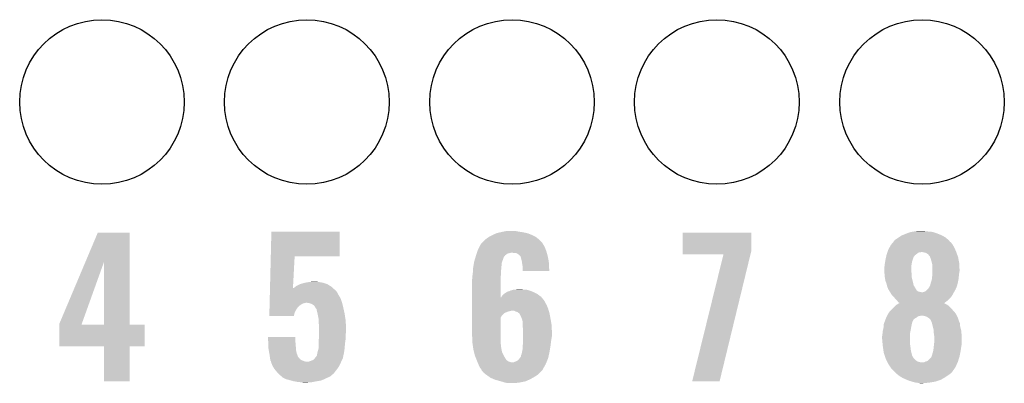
# Model space of a CAD drawing. Extents: x -1.3 to 24.2, y -3.9 to 39.2.
# Tile 24 of 29: x 10.1 to 17.3, y 21.1 to 23.8. Entities that reach past the tile are written whole.
import ezdxf

# ---------------------------------------------------------------- set-up
doc = ezdxf.new("R2010")
doc.units = 0
doc.layers.get('0').update_dxf_attribs({"linetype": 'CONTINUOUS'})
doc.layers.add('3D_HALL_16_CLICK_V100_GTO', color=14, linetype='CONTINUOUS')
doc.layers.add('3D_HALL_16_CLICK_V100_GTS', color=12, linetype='CONTINUOUS')

# ---------------------------------------------------------------- blocks, each defined once
blk = doc.blocks.new('ROUND_33')
blk.add_circle((0, 0), 0.602)

msp = doc.modelspace()

# ---------------------------------------------------------------- linework, layer by layer
at = {"layer": '3D_HALL_16_CLICK_V100_GTO'}
for points in [[(10.560132, 22.03184), (10.650226, 22.245296), (10.883908, 22.03184), (10.8839, 22.245296)], [(10.650226, 22.245296), (10.650238, 22.24532), (10.8839, 22.245296), (10.650238, 22.24532)], [(11.915782, 22.0726), (11.920242, 22.252916), (12.420576, 22.0726), (12.4206, 22.252916)], [(11.920242, 22.252916), (11.920244, 22.25294), (12.4206, 22.252916), (11.920244, 22.25294)], [(13.46454, 22.1742), (13.47724, 22.1869), (13.89888, 22.1742), (13.88618, 22.1869)], [(13.47724, 22.1869), (13.482322, 22.19198), (13.88618, 22.1869), (13.880536, 22.19198)], [(13.482322, 22.19198), (13.505174, 22.209758), (13.880536, 22.19198), (13.860778, 22.209758)], [(13.505174, 22.209758), (13.50518, 22.209762), (13.860778, 22.209758), (13.860772, 22.209762)], [(13.50518, 22.209762), (13.53312, 22.225), (13.860772, 22.209762), (13.83248, 22.225)], [(13.53312, 22.225), (13.5382, 22.22754), (13.83248, 22.225), (13.827762, 22.22754)], [(13.5382, 22.22754), (13.55344, 22.23516), (13.827762, 22.22754), (13.807948, 22.23516)], [(13.55344, 22.23516), (13.566982, 22.240238), (13.807948, 22.23516), (13.794742, 22.240238)], [(13.566982, 22.240238), (13.573762, 22.24278), (13.794742, 22.240238), (13.782882, 22.24278)], [(13.573762, 22.24278), (13.59662, 22.24786), (13.782882, 22.24278), (13.75918, 22.24786)], [(13.59662, 22.24786), (13.61948, 22.25294), (13.75918, 22.24786), (13.72616, 22.25294)], [(13.61948, 22.25294), (13.647422, 22.25802), (13.72616, 22.25294), (13.700762, 22.25802)], [(14.930122, 22.108158), (14.930142, 22.245296), (15.4305, 22.108158), (15.4305, 22.245296)], [(14.930142, 22.245296), (14.930144, 22.24532), (15.4305, 22.245296), (14.930144, 22.24532)], [(16.476982, 22.184364), (16.479524, 22.189438), (16.880834, 22.184364), (16.875252, 22.189438)], [(16.479524, 22.189438), (16.48968, 22.19706), (16.875252, 22.189438), (16.866868, 22.19706)], [(16.48968, 22.19706), (16.508726, 22.209758), (16.866868, 22.19706), (16.852898, 22.209758)], [(16.508726, 22.209758), (16.527778, 22.22246), (16.852898, 22.209758), (16.829316, 22.22246)], [(16.527778, 22.22246), (16.53997, 22.22754), (16.829316, 22.22246), (16.819882, 22.22754)], [(16.53997, 22.22754), (16.55826, 22.23516), (16.819882, 22.22754), (16.80007, 22.23516)], [(16.55826, 22.23516), (16.571468, 22.24024), (16.80007, 22.23516), (16.78686, 22.24024)], [(16.571468, 22.24024), (16.591282, 22.24786), (16.78686, 22.24024), (16.763998, 22.24786)], [(16.591282, 22.24786), (16.605662, 22.250398), (16.763998, 22.24786), (16.756382, 22.250398)], [(16.605662, 22.250398), (16.620066, 22.25294), (16.756382, 22.250398), (16.7259, 22.25294)], [(16.620066, 22.25294), (16.63446, 22.25548), (16.7259, 22.25294), (16.703042, 22.25548)], [(16.63446, 22.25548), (16.680178, 22.25802), (16.703042, 22.25548), (16.692882, 22.25802)], [(13.427286, 22.10816), (13.43152, 22.120862), (13.931898, 22.10816), (13.92728, 22.120862)], [(13.43152, 22.120862), (13.439644, 22.136098), (13.92728, 22.120862), (13.92174, 22.136098)], [(13.439644, 22.136098), (13.451836, 22.158962), (13.92174, 22.136098), (13.909038, 22.158962)], [(13.451836, 22.158962), (13.45184, 22.158966), (13.909038, 22.158962), (13.909036, 22.158966)], [(13.45184, 22.158966), (13.451846, 22.161506), (13.909036, 22.158966), (13.907344, 22.161506)], [(13.451846, 22.161506), (13.46454, 22.1742), (13.907344, 22.161506), (13.89888, 22.1742)], [(16.42745, 22.10308), (16.4338, 22.120862), (16.930582, 22.10308), (16.923174, 22.120862)], [(16.4338, 22.120862), (16.43927, 22.13102), (16.923174, 22.120862), (16.91894, 22.13102)], [(16.43927, 22.13102), (16.45158, 22.153876), (16.91894, 22.13102), (16.906246, 22.153876)], [(16.45158, 22.153876), (16.451582, 22.15388), (16.906246, 22.153876), (16.906242, 22.15388)], [(16.451582, 22.15388), (16.466394, 22.171658), (16.906242, 22.15388), (16.893542, 22.171658)], [(16.466394, 22.171658), (16.472746, 22.179282), (16.893542, 22.171658), (16.883384, 22.179282)], [(16.472746, 22.179282), (16.476974, 22.184356), (16.883384, 22.179282), (16.880842, 22.184356)], [(16.476974, 22.184356), (16.476982, 22.184364), (16.880842, 22.184356), (16.880834, 22.184364)], [(11.910004, 21.838922), (11.915782, 22.072578), (12.077868, 21.838922), (12.090398, 22.072578)], [(11.915782, 22.072578), (11.915782, 22.0726), (12.090398, 22.072578), (12.420576, 22.0726)], [(13.40358, 22.031962), (13.410302, 22.05482), (13.607798, 22.031962), (13.61694, 22.05482)], [(13.410302, 22.05482), (13.414782, 22.070052), (13.61694, 22.05482), (13.622022, 22.070052)], [(13.414782, 22.070052), (13.415532, 22.0726), (13.622022, 22.070052), (13.627094, 22.0726)], [(13.415532, 22.0726), (13.41628, 22.07514), (13.627094, 22.0726), (13.628366, 22.07514)], [(13.41628, 22.07514), (13.417124, 22.077676), (13.628366, 22.07514), (13.629638, 22.077676)], [(13.417124, 22.077676), (13.421358, 22.090378), (13.629638, 22.077676), (13.644878, 22.090378)], [(13.421358, 22.090378), (13.423052, 22.09546), (13.644878, 22.090378), (13.66266, 22.09546)], [(13.423052, 22.09546), (13.423898, 22.098), (13.66266, 22.09546), (13.675358, 22.098)], [(13.423898, 22.098), (13.427286, 22.10816), (13.934802, 22.098), (13.931898, 22.10816)], [(13.698218, 22.09546), (13.682978, 22.098), (13.935528, 22.09546), (13.934802, 22.098)], [(13.721078, 22.09038), (13.710916, 22.09546), (13.93698, 22.09038), (13.935528, 22.09546)], [(13.731238, 22.08276), (13.721078, 22.09038), (13.939158, 22.08276), (13.93698, 22.09038)], [(13.741398, 22.072602), (13.731238, 22.08276), (13.94206, 22.072602), (13.939158, 22.08276)], [(13.743936, 22.070064), (13.741398, 22.072602), (13.942536, 22.070064), (13.94206, 22.072602)], [(13.74648, 22.057358), (13.743936, 22.070064), (13.944918, 22.057358), (13.942536, 22.070064)], [(13.75156, 22.039582), (13.74648, 22.057358), (13.948252, 22.039582), (13.944918, 22.057358)], [(14.93012, 22.085324), (14.930122, 22.108158), (15.424942, 22.085324), (15.4305, 22.108158)], [(15.22727, 22.0853), (14.93012, 22.085324), (15.424936, 22.0853), (15.424942, 22.085324)], [(14.998706, 21.158228), (15.22727, 22.0853), (15.199346, 21.158228), (15.424936, 22.0853)], [(16.409784, 22.029422), (16.41348, 22.04974), (16.606522, 22.029422), (16.61329, 22.04974)], [(16.41348, 22.04974), (16.414024, 22.05228), (16.61329, 22.04974), (16.614138, 22.05228)], [(16.414024, 22.05228), (16.416202, 22.062442), (16.614138, 22.05228), (16.616684, 22.062442)], [(16.416202, 22.062442), (16.416746, 22.064986), (16.616684, 22.062442), (16.61922, 22.064986)], [(16.416746, 22.064986), (16.41729, 22.067524), (16.61922, 22.064986), (16.619224, 22.067524)], [(16.41729, 22.067524), (16.420012, 22.080222), (16.619224, 22.067524), (16.629382, 22.080222)], [(16.420012, 22.080222), (16.421102, 22.0853), (16.629382, 22.080222), (16.636152, 22.0853)], [(16.421102, 22.0853), (16.424728, 22.09546), (16.636152, 22.0853), (16.6497, 22.09546)], [(16.424728, 22.09546), (16.426542, 22.10054), (16.6497, 22.09546), (16.657324, 22.10054)], [(16.426542, 22.10054), (16.426544, 22.100542), (16.657324, 22.10054), (16.667482, 22.100542)], [(16.426544, 22.100542), (16.42745, 22.10308), (16.667482, 22.100542), (16.675104, 22.10308)], [(16.69288, 22.10054), (16.680178, 22.10308), (16.93164, 22.10054), (16.930582, 22.10308)], [(16.705582, 22.098), (16.69288, 22.10054), (16.932548, 22.098), (16.93164, 22.10054)], [(16.72336, 22.087836), (16.705582, 22.098), (16.936178, 22.087836), (16.932548, 22.098)], [(16.73352, 22.07514), (16.72336, 22.087836), (16.940712, 22.07514), (16.936178, 22.087836)], [(16.7386, 22.070054), (16.73352, 22.07514), (16.942528, 22.070054), (16.940712, 22.07514)], [(16.738602, 22.067516), (16.7386, 22.070054), (16.943434, 22.067516), (16.942528, 22.070054)], [(16.739618, 22.064978), (16.738602, 22.067516), (16.94434, 22.064978), (16.943434, 22.067516)], [(16.743682, 22.05482), (16.739618, 22.064978), (16.946246, 22.05482), (16.94434, 22.064978)], [(16.74876, 22.03704), (16.743682, 22.05482), (16.94958, 22.03704), (16.946246, 22.05482)], [(10.368282, 21.577304), (10.560132, 22.03184), (10.532664, 21.577304), (10.695902, 22.03184)], [(10.695918, 21.57222), (10.695902, 22.03184), (10.883924, 21.57222), (10.883908, 22.03184)], [(13.394212, 21.958298), (13.395482, 21.97862), (13.59916, 21.958298), (13.6017, 21.97862)], [(13.395482, 21.97862), (13.39596, 21.986242), (13.6017, 21.97862), (13.6017, 21.986242)], [(13.39596, 21.986242), (13.397228, 21.993858), (13.6017, 21.986242), (13.6017, 21.993858)], [(13.397228, 21.993858), (13.398922, 22.004018), (13.6017, 21.993858), (13.60424, 22.004018)], [(13.398922, 22.004018), (13.400192, 22.011638), (13.60424, 22.004018), (13.60424, 22.011638)], [(13.400192, 22.011638), (13.403154, 22.029416), (13.60424, 22.011638), (13.60678, 22.029416)], [(13.403154, 22.029416), (13.40358, 22.031962), (13.60678, 22.029416), (13.607798, 22.031962)], [(13.752734, 22.031958), (13.75156, 22.039582), (13.94968, 22.031958), (13.948252, 22.039582)], [(13.75664, 22.00656), (13.752734, 22.031958), (13.95095, 22.00656), (13.94968, 22.031958)], [(13.75918, 21.98878), (13.75664, 22.00656), (13.95184, 21.98878), (13.95095, 22.00656)], [(13.75918, 21.981162), (13.75918, 21.98878), (13.95222, 21.981162), (13.95184, 21.98878)], [(13.75918, 21.963404), (13.75918, 21.981162), (13.95473, 21.963404), (13.95222, 21.981162)], [(16.40332, 21.986242), (16.40535, 21.9964), (16.60144, 21.986242), (16.60144, 21.9964)], [(16.40332, 21.973538), (16.40332, 21.986242), (16.60144, 21.973538), (16.60144, 21.986242)], [(16.40438, 21.960842), (16.40332, 21.973538), (16.60144, 21.960842), (16.60144, 21.973538)], [(16.40535, 21.9964), (16.40586, 21.99894), (16.60144, 21.9964), (16.601802, 21.99894)], [(16.40586, 21.99894), (16.407552, 22.01418), (16.601802, 21.99894), (16.60398, 22.01418)], [(16.407552, 22.01418), (16.4084, 22.0218), (16.60398, 22.01418), (16.60525, 22.0218)], [(16.4084, 22.0218), (16.409784, 22.029422), (16.60525, 22.0218), (16.606522, 22.029422)], [(16.752224, 22.02434), (16.74876, 22.03704), (16.95196, 22.02434), (16.94958, 22.03704)], [(16.75638, 22.009098), (16.752224, 22.02434), (16.952808, 22.009098), (16.95196, 22.02434)], [(16.75638, 21.978622), (16.75638, 22.009098), (16.9545, 21.978622), (16.952808, 22.009098)], [(16.75638, 21.963378), (16.75638, 21.978622), (16.9545, 21.963378), (16.9545, 21.978622)], [(13.38834, 21.902422), (13.389864, 21.910042), (13.596622, 21.902422), (13.59662, 21.910042)], [(13.38834, 21.770358), (13.38834, 21.902422), (13.596652, 21.770358), (13.596622, 21.902422)], [(13.389864, 21.910042), (13.39088, 21.915122), (13.59662, 21.910042), (13.597128, 21.915122)], [(13.39088, 21.930362), (13.391726, 21.93544), (13.598652, 21.930362), (13.59916, 21.93544)], [(13.39088, 21.915122), (13.39088, 21.930362), (13.597128, 21.915122), (13.598652, 21.930362)], [(13.391726, 21.93544), (13.39342, 21.9456), (13.59916, 21.93544), (13.59916, 21.9456)], [(13.39342, 21.9456), (13.394212, 21.958298), (13.59916, 21.9456), (13.59916, 21.958298)], [(13.954732, 21.96338), (13.75918, 21.963404), (13.954732, 21.96338), (13.95473, 21.963404)], [(16.405438, 21.948142), (16.40438, 21.960842), (16.60398, 21.948142), (16.60144, 21.960842)], [(16.40586, 21.94306), (16.405438, 21.948142), (16.60398, 21.94306), (16.60398, 21.948142)], [(16.407708, 21.922742), (16.40586, 21.94306), (16.60398, 21.922742), (16.60398, 21.94306)], [(16.4084, 21.91512), (16.407708, 21.922742), (16.605886, 21.91512), (16.60398, 21.922742)], [(16.412974, 21.89226), (16.4084, 21.91512), (16.6116, 21.89226), (16.605886, 21.91512)], [(16.751298, 21.897336), (16.751862, 21.902422), (16.945862, 21.897336), (16.94688, 21.902422)], [(16.751862, 21.902422), (16.75384, 21.9202), (16.94688, 21.902422), (16.948854, 21.9202)], [(16.75384, 21.9202), (16.75638, 21.9456), (16.948854, 21.9202), (16.951676, 21.9456)], [(16.75638, 21.948142), (16.75638, 21.963378), (16.95196, 21.948142), (16.9545, 21.963378)], [(16.75638, 21.9456), (16.75638, 21.948142), (16.951676, 21.9456), (16.95196, 21.948142)], [(11.90969, 21.82622), (11.909942, 21.8364), (12.38504, 21.82622), (12.37373, 21.8364)], [(11.909942, 21.8364), (11.910004, 21.838922), (12.077734, 21.8364), (12.082778, 21.838922)], [(12.077734, 21.8364), (12.077868, 21.838922), (12.37373, 21.8364), (12.370928, 21.838922)], [(12.082778, 21.838922), (12.09294, 21.846542), (12.370928, 21.838922), (12.36246, 21.846542)], [(12.09294, 21.846542), (12.095476, 21.849078), (12.36246, 21.846542), (12.359642, 21.849078)], [(12.095476, 21.849078), (12.100564, 21.85416), (12.359642, 21.849078), (12.351656, 21.85416)], [(12.100564, 21.85416), (12.113262, 21.85924), (12.351656, 21.85416), (12.343674, 21.85924)], [(12.113262, 21.85924), (12.125954, 21.866858), (12.343674, 21.85924), (12.331702, 21.866858)], [(12.125954, 21.866858), (12.125958, 21.86686), (12.331702, 21.866858), (12.331698, 21.86686)], [(12.125958, 21.86686), (12.141204, 21.87194), (12.331698, 21.86686), (12.317726, 21.87194)], [(12.141204, 21.87194), (12.143742, 21.871942), (12.317726, 21.87194), (12.31772, 21.871942)], [(12.143742, 21.871942), (12.158974, 21.877018), (12.31772, 21.871942), (12.30376, 21.877018)], [(12.158974, 21.877018), (12.158982, 21.87702), (12.30376, 21.877018), (12.303752, 21.87702)], [(12.158982, 21.87702), (12.17168, 21.87956), (12.303752, 21.87702), (12.291056, 21.87956)], [(12.17168, 21.87956), (12.186918, 21.8821), (12.291056, 21.87956), (12.278358, 21.8821)], [(12.186918, 21.8821), (12.202158, 21.88464), (12.278358, 21.8821), (12.260582, 21.88464)], [(12.202158, 21.88464), (12.240228, 21.887178), (12.260582, 21.88464), (12.252962, 21.887178)], [(12.240228, 21.887178), (12.240258, 21.88718), (12.252962, 21.887178), (12.240258, 21.88718)], [(13.677898, 21.82368), (13.693144, 21.82876), (13.80067, 21.82368), (13.782044, 21.82876)], [(13.70838, 21.82876), (13.741372, 21.831298), (13.759184, 21.82876), (13.751562, 21.831298)], [(13.741372, 21.831298), (13.741398, 21.8313), (13.751562, 21.831298), (13.741398, 21.8313)], [(16.41348, 21.889722), (16.412974, 21.89226), (16.612186, 21.889722), (16.6116, 21.89226)], [(16.421098, 21.869402), (16.41348, 21.889722), (16.616874, 21.869402), (16.612186, 21.889722)], [(16.42364, 21.859242), (16.421098, 21.869402), (16.619218, 21.859242), (16.616874, 21.869402)], [(16.42618, 21.849082), (16.42364, 21.859242), (16.625314, 21.849082), (16.619218, 21.859242)], [(16.43126, 21.83638), (16.42618, 21.849082), (16.632936, 21.83638), (16.625314, 21.849082)], [(16.4338, 21.828764), (16.43126, 21.83638), (16.637506, 21.828764), (16.632936, 21.83638)], [(16.436338, 21.826222), (16.4338, 21.828764), (16.63903, 21.826222), (16.637506, 21.828764)], [(16.715738, 21.826222), (16.725898, 21.83638), (16.924018, 21.826222), (16.928534, 21.83638)], [(16.725898, 21.83638), (16.733518, 21.84654), (16.928534, 21.83638), (16.93305, 21.84654)], [(16.733518, 21.84654), (16.734786, 21.849078), (16.93305, 21.84654), (16.93418, 21.849078)], [(16.734786, 21.849078), (16.741138, 21.861778), (16.93418, 21.849078), (16.937642, 21.861778)], [(16.741138, 21.861778), (16.74368, 21.877018), (16.937642, 21.861778), (16.941798, 21.877018)], [(16.74368, 21.87702), (16.751298, 21.897336), (16.9418, 21.87702), (16.945862, 21.897336)], [(16.74368, 21.877018), (16.74368, 21.87702), (16.941798, 21.877018), (16.9418, 21.87702)], [(11.907366, 21.73224), (11.908056, 21.760178), (12.437532, 21.73224), (12.42822, 21.760178)], [(11.908056, 21.760178), (11.908496, 21.77796), (12.42822, 21.760178), (12.41806, 21.77796)], [(11.908496, 21.77796), (11.90881, 21.790662), (12.41806, 21.77796), (12.41044, 21.790662)], [(11.90881, 21.790662), (11.908936, 21.79574), (12.41044, 21.790662), (12.4079, 21.79574)], [(11.908936, 21.79574), (11.909376, 21.813518), (12.4079, 21.79574), (12.397742, 21.813518)], [(11.909376, 21.813518), (11.90969, 21.82622), (12.397742, 21.813518), (12.38504, 21.82622)], [(13.38834, 21.747478), (13.38834, 21.770358), (13.916662, 21.747478), (13.897942, 21.770358)], [(13.596652, 21.770358), (13.6017, 21.772886), (13.897942, 21.770358), (13.895874, 21.772886)], [(13.6017, 21.772886), (13.60322, 21.775418), (13.895874, 21.772886), (13.893802, 21.775418)], [(13.60322, 21.775418), (13.609322, 21.785582), (13.893802, 21.775418), (13.879826, 21.785582)], [(13.609322, 21.785582), (13.62117, 21.795738), (13.879826, 21.785582), (13.865858, 21.795738)], [(13.62117, 21.795738), (13.627102, 21.800822), (13.865858, 21.795738), (13.855694, 21.800822)], [(13.627102, 21.800822), (13.644034, 21.81098), (13.855694, 21.800822), (13.83538, 21.81098)], [(13.644034, 21.81098), (13.652502, 21.81606), (13.83538, 21.81098), (13.822682, 21.81606)], [(13.652502, 21.81606), (13.660126, 21.816064), (13.822682, 21.81606), (13.822672, 21.816064)], [(13.660126, 21.816064), (13.667736, 21.82114), (13.822672, 21.816064), (13.809982, 21.82114)], [(13.667736, 21.82114), (13.66774, 21.821142), (13.809982, 21.82114), (13.809976, 21.821142)], [(13.66774, 21.821142), (13.677898, 21.82368), (13.809976, 21.821142), (13.80067, 21.82368)], [(16.439512, 21.821144), (16.436338, 21.826222), (16.642076, 21.821144), (16.63903, 21.826222)], [(16.444278, 21.81352), (16.439512, 21.821144), (16.654778, 21.81352), (16.642076, 21.821144)], [(16.447454, 21.80844), (16.444278, 21.81352), (16.680178, 21.80844), (16.654778, 21.81352)], [(16.449042, 21.805898), (16.447454, 21.80844), (16.91132, 21.805898), (16.913224, 21.80844)], [(16.458568, 21.790658), (16.449042, 21.805898), (16.903698, 21.790658), (16.91132, 21.805898)], [(16.46174, 21.785582), (16.458568, 21.790658), (16.900314, 21.785582), (16.903698, 21.790658)], [(16.471904, 21.775418), (16.46174, 21.785582), (16.893538, 21.775418), (16.900314, 21.785582)], [(16.476982, 21.770338), (16.471904, 21.775418), (16.888456, 21.770338), (16.893538, 21.775418)], [(16.48968, 21.7551), (16.476982, 21.770338), (16.873218, 21.7551), (16.888456, 21.770338)], [(16.499838, 21.74494), (16.48968, 21.7551), (16.863058, 21.74494), (16.873218, 21.7551)], [(16.685256, 21.80844), (16.692882, 21.81098), (16.913224, 21.80844), (16.91513, 21.81098)], [(16.692882, 21.81098), (16.70557, 21.816058), (16.91513, 21.81098), (16.918938, 21.816058)], [(16.70557, 21.816058), (16.705576, 21.81606), (16.918938, 21.816058), (16.918938, 21.81606)], [(16.705576, 21.81606), (16.713192, 21.823676), (16.918938, 21.81606), (16.92148, 21.823676)], [(16.713192, 21.823676), (16.715738, 21.826222), (16.92148, 21.823676), (16.924018, 21.826222)], [(11.905732, 21.666202), (11.90636, 21.691598), (12.09294, 21.666202), (12.108178, 21.691598)], [(11.90636, 21.691598), (11.9068, 21.709378), (12.108178, 21.691598), (12.123418, 21.709378)], [(11.9068, 21.709378), (11.907052, 21.719542), (12.123418, 21.709378), (12.13866, 21.719542)], [(11.907052, 21.719542), (11.90724, 21.72716), (12.13866, 21.719542), (12.151358, 21.72716)], [(11.90724, 21.72716), (11.907302, 21.7297), (12.151358, 21.72716), (12.16406, 21.7297)], [(11.907302, 21.7297), (11.907366, 21.73224), (12.16406, 21.7297), (12.174218, 21.73224)], [(12.194538, 21.7297), (12.176758, 21.73224), (12.438378, 21.7297), (12.437532, 21.73224)], [(12.212322, 21.724622), (12.194538, 21.7297), (12.439552, 21.724622), (12.438378, 21.7297)], [(12.225018, 21.717002), (12.212322, 21.724622), (12.44131, 21.717002), (12.439552, 21.724622)], [(12.235176, 21.709378), (12.225018, 21.717002), (12.44307, 21.709378), (12.44131, 21.717002)], [(12.24026, 21.699222), (12.235176, 21.709378), (12.445414, 21.699222), (12.44307, 21.709378)], [(12.241956, 21.69668), (12.24026, 21.699222), (12.446, 21.69668), (12.445414, 21.699222)], [(12.24534, 21.6916), (12.241956, 21.69668), (12.44713, 21.6916), (12.446, 21.69668)], [(12.250414, 21.686526), (12.24534, 21.6916), (12.448258, 21.686526), (12.44713, 21.6916)], [(12.25042, 21.683982), (12.250414, 21.686526), (12.448822, 21.683982), (12.448258, 21.686526)], [(12.2555, 21.66366), (12.25042, 21.683982), (12.453338, 21.66366), (12.448822, 21.683982)], [(13.38834, 21.732242), (13.38834, 21.747478), (13.92428, 21.732242), (13.916662, 21.747478)], [(13.38834, 21.71446), (13.38834, 21.732242), (13.93444, 21.71446), (13.92428, 21.732242)], [(13.38834, 21.689062), (13.38834, 21.71446), (13.9446, 21.689062), (13.93444, 21.71446)], [(13.38834, 21.67382), (13.38834, 21.689062), (13.94929, 21.67382), (13.9446, 21.689062)], [(16.4465, 21.67128), (16.46682, 21.6916), (16.91132, 21.67128), (16.89354, 21.6916)], [(16.46682, 21.6916), (16.479522, 21.704302), (16.89354, 21.6916), (16.880838, 21.704302)], [(16.479522, 21.704302), (16.49222, 21.717), (16.880838, 21.704302), (16.865596, 21.717)], [(16.49222, 21.717), (16.492222, 21.717002), (16.865596, 21.717), (16.865594, 21.717002)], [(16.492222, 21.717002), (16.51048, 21.727158), (16.865594, 21.717002), (16.845284, 21.727158)], [(16.50746, 21.734784), (16.499838, 21.74494), (16.849548, 21.734784), (16.863058, 21.74494)], [(16.515062, 21.732244), (16.50746, 21.734784), (16.84617, 21.732244), (16.849548, 21.734784)], [(16.51048, 21.727158), (16.515014, 21.72968), (16.845284, 21.727158), (16.84276, 21.72968)], [(16.515014, 21.72968), (16.51508, 21.729716), (16.84276, 21.72968), (16.842806, 21.729716)], [(16.51508, 21.729716), (16.515062, 21.732244), (16.842806, 21.729716), (16.84617, 21.732244)], [(11.90498, 21.635744), (11.905356, 21.65096), (12.085304, 21.635744), (12.08786, 21.65096)], [(12.0853, 21.63572), (11.90498, 21.635744), (12.0853, 21.63572), (12.085304, 21.635744)], [(11.905356, 21.65096), (11.905732, 21.666202), (12.08786, 21.65096), (12.09294, 21.666202)], [(12.25804, 21.65096), (12.2555, 21.66366), (12.45616, 21.65096), (12.453338, 21.66366)], [(12.26058, 21.63826), (12.25804, 21.65096), (12.458066, 21.63826), (12.45616, 21.65096)], [(12.26566, 21.615402), (12.26058, 21.63826), (12.461494, 21.615402), (12.458066, 21.63826)], [(12.26566, 21.600158), (12.26566, 21.615402), (12.46378, 21.600158), (12.461494, 21.615402)], [(13.38834, 21.67128), (13.38834, 21.67382), (13.665198, 21.67128), (13.677902, 21.67382)], [(13.38834, 21.666202), (13.38834, 21.67128), (13.64742, 21.666202), (13.665198, 21.67128)], [(13.38834, 21.65858), (13.38834, 21.666202), (13.62964, 21.65858), (13.64742, 21.666202)], [(13.38834, 21.656042), (13.38834, 21.65858), (13.624564, 21.656042), (13.62964, 21.65858)], [(13.38834, 21.638262), (13.38834, 21.656042), (13.606782, 21.638262), (13.624564, 21.656042)], [(13.38834, 21.623026), (13.38834, 21.638262), (13.596624, 21.623026), (13.606782, 21.638262)], [(13.38834, 21.49856), (13.38834, 21.623026), (13.59662, 21.49856), (13.596624, 21.623026)], [(13.705842, 21.66874), (13.695676, 21.67382), (13.950854, 21.66874), (13.94929, 21.67382)], [(13.721082, 21.663658), (13.705842, 21.66874), (13.952418, 21.663658), (13.950854, 21.66874)], [(13.730606, 21.65604), (13.721082, 21.663658), (13.95476, 21.65604), (13.952418, 21.663658)], [(13.73378, 21.6535), (13.730606, 21.65604), (13.955238, 21.6535), (13.95476, 21.65604)], [(13.736322, 21.650956), (13.73378, 21.6535), (13.955714, 21.650956), (13.955238, 21.6535)], [(13.74648, 21.63064), (13.736322, 21.650956), (13.959524, 21.63064), (13.955714, 21.650956)], [(13.752196, 21.6154), (13.74648, 21.63064), (13.96238, 21.6154), (13.959524, 21.63064)], [(13.7541, 21.610318), (13.752196, 21.6154), (13.963228, 21.610318), (13.96238, 21.6154)], [(16.411956, 21.607782), (16.416022, 21.617942), (16.616684, 21.607782), (16.629382, 21.617942)], [(16.416022, 21.617942), (16.41907, 21.62556), (16.629382, 21.617942), (16.64208, 21.62556)], [(16.41907, 21.62556), (16.421104, 21.630638), (16.64208, 21.62556), (16.64885, 21.630638)], [(16.421104, 21.630638), (16.423638, 21.633182), (16.64885, 21.630638), (16.652242, 21.633182)], [(16.423638, 21.633182), (16.42364, 21.633184), (16.652242, 21.633182), (16.65225, 21.633184)], [(16.42364, 21.633184), (16.424486, 21.635722), (16.65225, 21.633184), (16.66494, 21.635722)], [(16.424486, 21.635722), (16.425332, 21.63826), (16.66494, 21.635722), (16.672564, 21.63826)], [(16.425332, 21.63826), (16.42618, 21.640802), (16.934182, 21.63826), (16.932912, 21.640802)], [(16.42618, 21.640802), (16.433794, 21.653496), (16.932912, 21.640802), (16.926562, 21.653496)], [(16.433794, 21.653496), (16.433798, 21.6535), (16.926562, 21.653496), (16.92656, 21.6535)], [(16.433798, 21.6535), (16.443962, 21.668742), (16.92656, 21.6535), (16.913496, 21.668742)], [(16.443962, 21.668742), (16.4465, 21.67128), (16.913496, 21.668742), (16.91132, 21.67128)], [(16.697962, 21.635718), (16.680178, 21.63826), (16.935454, 21.635718), (16.934182, 21.63826)], [(16.713202, 21.63064), (16.697962, 21.635718), (16.937994, 21.63064), (16.935454, 21.635718)], [(16.717432, 21.628102), (16.713202, 21.63064), (16.939262, 21.628102), (16.937994, 21.63064)], [(16.721678, 21.625554), (16.717432, 21.628102), (16.941802, 21.625554), (16.939262, 21.628102)], [(16.7259, 21.62302), (16.721678, 21.625554), (16.942436, 21.62302), (16.941802, 21.625554)], [(16.736058, 21.615402), (16.7259, 21.62302), (16.94434, 21.615402), (16.942436, 21.62302)], [(16.736062, 21.615398), (16.736058, 21.615402), (16.944342, 21.615398), (16.94434, 21.615402)], [(16.74368, 21.605238), (16.736062, 21.615398), (16.947728, 21.605238), (16.944342, 21.615398)], [(10.36828, 21.572248), (10.368282, 21.577304), (10.53085, 21.572248), (10.532664, 21.577304)], [(10.36828, 21.57222), (10.36828, 21.572248), (10.695918, 21.57222), (10.53085, 21.572248)], [(10.36828, 21.572196), (10.36828, 21.57222), (10.99312, 21.572196), (10.883924, 21.57222)], [(10.36828, 21.412224), (10.36828, 21.572196), (10.993096, 21.412224), (10.99312, 21.572196)], [(12.26566, 21.590002), (12.26566, 21.600158), (12.464242, 21.590002), (12.46378, 21.600158)], [(12.2682, 21.56968), (12.26566, 21.590002), (12.465166, 21.56968), (12.464242, 21.590002)], [(12.2682, 21.54428), (12.2682, 21.56968), (12.46632, 21.54428), (12.465166, 21.56968)], [(12.2682, 21.52396), (12.2682, 21.54428), (12.46632, 21.52396), (12.46632, 21.54428)], [(13.75664, 21.600158), (13.7541, 21.610318), (13.964922, 21.600158), (13.963228, 21.610318)], [(13.75918, 21.595076), (13.75664, 21.600158), (13.965768, 21.595076), (13.964922, 21.600158)], [(13.75918, 21.569678), (13.75918, 21.595076), (13.97, 21.569678), (13.965768, 21.595076)], [(13.75918, 21.55698), (13.75918, 21.569678), (13.970636, 21.55698), (13.97, 21.569678)], [(13.76172, 21.523962), (13.75918, 21.55698), (13.972286, 21.523962), (13.970636, 21.55698)], [(16.39316, 21.5265), (16.39598, 21.5392), (16.596076, 21.5265), (16.5989, 21.5392)], [(16.39598, 21.5392), (16.39824, 21.549362), (16.5989, 21.5392), (16.60035, 21.549362)], [(16.39824, 21.549362), (16.398932, 21.556978), (16.60035, 21.549362), (16.60144, 21.556978)], [(16.398932, 21.556978), (16.400782, 21.577302), (16.60144, 21.556978), (16.605504, 21.577302)], [(16.400782, 21.577302), (16.402628, 21.582382), (16.605504, 21.577302), (16.606522, 21.582382)], [(16.402628, 21.582382), (16.404476, 21.587464), (16.606522, 21.582382), (16.60906, 21.587464)], [(16.404476, 21.587464), (16.4054, 21.590004), (16.60906, 21.587464), (16.609062, 21.590004)], [(16.4054, 21.590004), (16.41094, 21.60524), (16.609062, 21.590004), (16.615594, 21.60524)], [(16.41094, 21.60524), (16.411956, 21.607782), (16.615594, 21.60524), (16.616684, 21.607782)], [(16.745376, 21.600162), (16.74368, 21.605238), (16.94942, 21.600162), (16.947728, 21.605238)], [(16.746224, 21.597618), (16.745376, 21.600162), (16.95051, 21.597618), (16.94942, 21.600162)], [(16.7513, 21.592534), (16.746224, 21.597618), (16.95269, 21.592534), (16.95051, 21.597618)], [(16.7513, 21.589998), (16.7513, 21.592534), (16.953776, 21.589998), (16.95269, 21.592534)], [(16.753206, 21.582376), (16.7513, 21.589998), (16.95704, 21.582376), (16.953776, 21.589998)], [(16.759556, 21.556978), (16.753206, 21.582376), (16.95958, 21.556978), (16.95704, 21.582376)], [(16.76654, 21.529038), (16.759556, 21.556978), (16.9672, 21.529038), (16.95958, 21.556978)], [(11.894844, 21.480756), (11.894842, 21.480776), (12.09548, 21.480756), (11.894842, 21.480776)], [(11.896888, 21.44776), (11.894844, 21.480756), (12.09548, 21.44776), (12.09548, 21.480756)], [(12.26566, 21.45284), (12.267634, 21.47062), (12.46124, 21.45284), (12.46378, 21.47062)], [(12.267634, 21.47062), (12.2682, 21.475702), (12.46378, 21.47062), (12.46378, 21.475702)], [(12.2682, 21.498562), (12.2682, 21.52396), (12.46378, 21.498562), (12.46632, 21.52396)], [(12.2682, 21.475702), (12.2682, 21.498562), (12.46378, 21.475702), (12.46378, 21.498562)], [(13.39088, 21.44014), (13.38834, 21.49856), (13.59662, 21.44014), (13.59662, 21.49856)], [(13.76172, 21.51888), (13.76172, 21.523962), (13.97254, 21.51888), (13.972286, 21.523962)], [(13.76172, 21.488398), (13.76172, 21.51888), (13.97254, 21.488398), (13.97254, 21.51888)], [(13.76172, 21.45792), (13.76172, 21.488398), (13.96746, 21.45792), (13.97254, 21.488398)], [(16.38808, 21.48586), (16.389168, 21.49348), (16.59128, 21.48586), (16.59128, 21.49348)], [(16.38808, 21.470618), (16.38808, 21.48586), (16.59128, 21.470618), (16.59128, 21.48586)], [(16.391082, 21.437602), (16.38808, 21.470618), (16.59128, 21.437602), (16.59128, 21.470618)], [(16.389168, 21.49348), (16.39062, 21.50364), (16.59128, 21.49348), (16.592408, 21.50364)], [(16.39062, 21.50364), (16.39203, 21.51634), (16.592408, 21.50364), (16.59382, 21.51634)], [(16.39203, 21.51634), (16.39316, 21.5265), (16.59382, 21.51634), (16.596076, 21.5265)], [(16.76654, 21.50872), (16.76654, 21.529038), (16.968764, 21.50872), (16.9672, 21.529038)], [(16.768354, 21.496022), (16.76654, 21.50872), (16.96974, 21.496022), (16.968764, 21.50872)], [(16.76908, 21.490938), (16.768354, 21.496022), (16.96974, 21.490938), (16.96974, 21.496022)], [(16.76908, 21.4376), (16.76908, 21.490938), (16.96974, 21.4376), (16.96974, 21.490938)], [(10.695916, 21.4122), (10.36828, 21.412224), (10.993096, 21.4122), (10.993096, 21.412224)], [(10.695918, 21.412176), (10.695916, 21.4122), (10.8839, 21.412176), (10.993096, 21.4122)], [(10.69594, 21.158224), (10.695918, 21.412176), (10.883876, 21.158224), (10.8839, 21.412176)], [(11.89736, 21.44014), (11.896888, 21.44776), (12.096434, 21.44014), (12.09548, 21.44776)], [(11.89736, 21.42744), (11.89736, 21.44014), (12.09802, 21.42744), (12.096434, 21.44014)], [(11.89736, 21.407122), (11.89736, 21.42744), (12.099216, 21.407122), (12.09802, 21.42744)], [(11.900878, 21.384258), (11.89736, 21.407122), (12.10056, 21.384258), (12.099216, 21.407122)], [(12.25804, 21.37156), (12.265658, 21.3995), (12.452168, 21.37156), (12.45616, 21.3995)], [(12.265658, 21.3995), (12.26566, 21.399502), (12.45616, 21.3995), (12.45616, 21.399502)], [(12.26566, 21.43506), (12.26566, 21.45284), (12.4587, 21.43506), (12.46124, 21.45284)], [(12.26566, 21.399502), (12.26566, 21.43506), (12.45616, 21.399502), (12.4587, 21.43506)], [(13.391606, 21.435064), (13.39088, 21.44014), (13.59662, 21.435064), (13.59662, 21.44014)], [(13.392696, 21.427442), (13.391606, 21.435064), (13.599158, 21.427442), (13.59662, 21.435064)], [(13.396324, 21.402038), (13.392696, 21.427442), (13.6017, 21.402038), (13.599158, 21.427442)], [(13.3985, 21.386802), (13.396324, 21.402038), (13.604472, 21.386802), (13.6017, 21.402038)], [(13.7541, 21.3741), (13.75918, 21.396958), (13.955182, 21.3741), (13.958992, 21.396958)], [(13.75918, 21.419822), (13.76172, 21.44776), (13.962696, 21.419822), (13.96619, 21.44776)], [(13.75918, 21.41728), (13.75918, 21.419822), (13.96238, 21.41728), (13.962696, 21.419822)], [(13.75918, 21.396958), (13.75918, 21.41728), (13.958992, 21.396958), (13.96238, 21.41728)], [(13.76172, 21.44776), (13.76172, 21.45792), (13.96619, 21.44776), (13.96746, 21.45792)], [(16.39316, 21.41474), (16.391082, 21.437602), (16.594546, 21.41474), (16.59128, 21.437602)], [(16.395066, 21.40204), (16.39316, 21.41474), (16.59636, 21.40204), (16.594546, 21.41474)], [(16.398114, 21.381722), (16.395066, 21.40204), (16.5989, 21.381722), (16.59636, 21.40204)], [(16.764, 21.39188), (16.765974, 21.40966), (16.964464, 21.39188), (16.9672, 21.40966)], [(16.765974, 21.40966), (16.767668, 21.424898), (16.9672, 21.40966), (16.96974, 21.424898)], [(16.767668, 21.424898), (16.76908, 21.4376), (16.96974, 21.424898), (16.96974, 21.4376)], [(11.90244, 21.3741), (11.900878, 21.384258), (12.10282, 21.3741), (12.10056, 21.384258)], [(11.904982, 21.361398), (11.90244, 21.3741), (12.105642, 21.361398), (12.10282, 21.3741)], [(11.90752, 21.348698), (11.904982, 21.361398), (12.111084, 21.348698), (12.105642, 21.361398)], [(11.908156, 21.343616), (11.90752, 21.348698), (12.11326, 21.343616), (12.111084, 21.348698)], [(11.908474, 21.341076), (11.908156, 21.343616), (12.113262, 21.341076), (12.11326, 21.343616)], [(11.909108, 21.336002), (11.908474, 21.341076), (12.115802, 21.336002), (12.113262, 21.341076)], [(11.909744, 21.330918), (11.909108, 21.336002), (12.12088, 21.330918), (12.115802, 21.336002)], [(11.91006, 21.32838), (11.909744, 21.330918), (12.122784, 21.32838), (12.12088, 21.330918)], [(11.91115, 21.320758), (11.91006, 21.32838), (12.128502, 21.320758), (12.122784, 21.32838)], [(12.225018, 21.313144), (12.23771, 21.325836), (12.437112, 21.313144), (12.443458, 21.325836)], [(12.23771, 21.325836), (12.24026, 21.328384), (12.443458, 21.325836), (12.443458, 21.328384)], [(12.24026, 21.328384), (12.240264, 21.330918), (12.443458, 21.328384), (12.44346, 21.330918)], [(12.240264, 21.330918), (12.240266, 21.330926), (12.44346, 21.330918), (12.44346, 21.330926)], [(12.240266, 21.330926), (12.24788, 21.33854), (12.44346, 21.330926), (12.445218, 21.33854)], [(12.24788, 21.33854), (12.252962, 21.34616), (12.445218, 21.33854), (12.446976, 21.34616)], [(12.252962, 21.34616), (12.256516, 21.363942), (12.446976, 21.34616), (12.45108, 21.363942)], [(12.256516, 21.363942), (12.25804, 21.37156), (12.45108, 21.363942), (12.452168, 21.37156)], [(13.401676, 21.374102), (13.3985, 21.386802), (13.60678, 21.374102), (13.604472, 21.386802)], [(13.40866, 21.346162), (13.401676, 21.374102), (13.61948, 21.346162), (13.60678, 21.374102)], [(13.41882, 21.320762), (13.40866, 21.346162), (13.634718, 21.320762), (13.61948, 21.346162)], [(13.728698, 21.315678), (13.736318, 21.325838), (13.940414, 21.315678), (13.944598, 21.325838)], [(13.736318, 21.325838), (13.73632, 21.32584), (13.944598, 21.325838), (13.944598, 21.32584)], [(13.73632, 21.32584), (13.746476, 21.341074), (13.944598, 21.32584), (13.947984, 21.341074)], [(13.746476, 21.341074), (13.74648, 21.348696), (13.947984, 21.341074), (13.949678, 21.348696)], [(13.74648, 21.348696), (13.751558, 21.358858), (13.949678, 21.348696), (13.951936, 21.358858)], [(13.751558, 21.358858), (13.753676, 21.37156), (13.951936, 21.358858), (13.95476, 21.37156)], [(13.753676, 21.37156), (13.7541, 21.3741), (13.95476, 21.37156), (13.955182, 21.3741)], [(16.40078, 21.363942), (16.398114, 21.381722), (16.603346, 21.363942), (16.5989, 21.381722)], [(16.4084, 21.341086), (16.40078, 21.363942), (16.609058, 21.341086), (16.603346, 21.363942)], [(16.410094, 21.336002), (16.4084, 21.341086), (16.614136, 21.336002), (16.609058, 21.341086)], [(16.412634, 21.328384), (16.410094, 21.336002), (16.61668, 21.328384), (16.614136, 21.336002)], [(16.41602, 21.318222), (16.412634, 21.328384), (16.62684, 21.318222), (16.61668, 21.328384)], [(16.720816, 21.305518), (16.743678, 21.328378), (16.94418, 21.305518), (16.951324, 21.328378)], [(16.743678, 21.328378), (16.749774, 21.338538), (16.951324, 21.328378), (16.9545, 21.338538)], [(16.749774, 21.338538), (16.751298, 21.341076), (16.9545, 21.338538), (16.955006, 21.341076)], [(16.751298, 21.341076), (16.7513, 21.343616), (16.955006, 21.341076), (16.955514, 21.343616)], [(16.7513, 21.343616), (16.75384, 21.351242), (16.955514, 21.343616), (16.95704, 21.351242)], [(16.75384, 21.351242), (16.756382, 21.3614), (16.95704, 21.351242), (16.959072, 21.3614)], [(16.756382, 21.3614), (16.761458, 21.376638), (16.959072, 21.3614), (16.962118, 21.376638)], [(16.761458, 21.37664), (16.764, 21.39188), (16.96212, 21.37664), (16.964464, 21.39188)], [(16.761458, 21.376638), (16.761458, 21.37664), (16.962118, 21.376638), (16.96212, 21.37664)], [(11.912238, 21.31314), (11.91115, 21.320758), (12.138658, 21.31314), (12.128502, 21.320758)], [(11.9126, 21.310602), (11.912238, 21.31314), (12.145006, 21.310602), (12.138658, 21.31314)], [(11.917676, 21.302986), (11.9126, 21.310602), (12.16405, 21.302986), (12.145006, 21.310602)], [(11.917678, 21.30298), (11.917676, 21.302986), (12.164064, 21.30298), (12.16405, 21.302986)], [(11.91768, 21.30044), (11.917678, 21.30298), (12.181842, 21.30044), (12.164064, 21.30298)], [(11.91768, 21.297904), (11.91768, 21.30044), (12.429672, 21.297904), (12.43076, 21.30044)], [(11.923778, 21.282658), (11.91768, 21.297904), (12.42314, 21.282658), (12.429672, 21.297904)], [(11.92784, 21.2725), (11.923778, 21.282658), (12.417496, 21.2725), (12.42314, 21.282658)], [(11.934898, 21.259798), (11.92784, 21.2725), (12.41044, 21.259798), (12.417496, 21.2725)], [(11.940538, 21.249642), (11.934898, 21.259798), (12.402822, 21.249642), (12.41044, 21.259798)], [(12.181842, 21.30044), (12.189462, 21.300442), (12.43076, 21.30044), (12.43076, 21.300442)], [(12.189462, 21.300442), (12.2047, 21.30552), (12.43076, 21.300442), (12.4333, 21.30552)], [(12.2047, 21.30552), (12.225018, 21.313144), (12.4333, 21.30552), (12.437112, 21.313144)], [(13.422884, 21.310604), (13.41882, 21.320762), (13.642338, 21.310604), (13.634718, 21.320762)], [(13.4239, 21.30806), (13.422884, 21.310604), (13.646576, 21.30806), (13.642338, 21.310604)], [(13.426018, 21.30298), (13.4239, 21.30806), (13.655038, 21.30298), (13.646576, 21.30806)], [(13.428134, 21.297902), (13.426018, 21.30298), (13.667738, 21.297902), (13.655038, 21.30298)], [(13.429192, 21.29536), (13.428134, 21.297902), (13.682978, 21.29536), (13.667738, 21.297902)], [(13.434486, 21.282658), (13.429192, 21.29536), (13.92682, 21.282658), (13.932048, 21.29536)], [(13.4366, 21.27758), (13.434486, 21.282658), (13.923962, 21.27758), (13.92682, 21.282658)], [(13.44676, 21.257262), (13.4366, 21.27758), (13.912534, 21.257262), (13.923962, 21.27758)], [(13.45184, 21.24964), (13.44676, 21.257262), (13.908246, 21.24964), (13.912534, 21.257262)], [(13.690596, 21.29536), (13.69568, 21.2979), (13.932048, 21.29536), (13.933094, 21.2979)], [(13.69568, 21.2979), (13.70838, 21.30298), (13.933094, 21.2979), (13.935186, 21.30298)], [(13.70838, 21.30298), (13.718538, 21.30806), (13.935186, 21.30298), (13.937278, 21.30806)], [(13.718538, 21.30806), (13.728698, 21.315678), (13.937278, 21.30806), (13.940414, 21.315678)], [(16.420084, 21.310602), (16.41602, 21.318222), (16.634458, 21.310602), (16.62684, 21.318222)], [(16.42415, 21.30298), (16.420084, 21.310602), (16.647158, 21.30298), (16.634458, 21.310602)], [(16.426858, 21.297902), (16.42415, 21.30298), (16.662398, 21.297902), (16.647158, 21.30298)], [(16.428214, 21.29536), (16.426858, 21.297902), (16.68018, 21.29536), (16.662398, 21.297902)], [(16.436342, 21.280118), (16.428214, 21.29536), (16.9335, 21.280118), (16.940614, 21.29536)], [(16.44989, 21.259798), (16.436342, 21.280118), (16.924018, 21.259798), (16.9335, 21.280118)], [(16.45666, 21.24964), (16.44989, 21.259798), (16.916984, 21.24964), (16.924018, 21.259798)], [(16.690336, 21.29536), (16.697958, 21.2979), (16.940614, 21.29536), (16.9418, 21.2979)], [(16.697958, 21.2979), (16.708118, 21.302978), (16.9418, 21.2979), (16.943386, 21.302978)], [(16.708118, 21.302978), (16.720816, 21.305518), (16.943386, 21.302978), (16.94418, 21.305518)], [(11.94925, 21.23948), (11.940538, 21.249642), (12.3952, 21.23948), (12.402822, 21.249642)], [(11.95578, 21.23186), (11.94925, 21.23948), (12.389272, 21.23186), (12.3952, 21.23948)], [(11.96848, 21.21662), (11.95578, 21.23186), (12.37742, 21.21662), (12.389272, 21.23186)], [(11.98118, 21.203922), (11.96848, 21.21662), (12.363134, 21.203922), (12.37742, 21.21662)], [(11.991338, 21.1963), (11.98118, 21.203922), (12.35456, 21.1963), (12.363134, 21.203922)], [(11.991342, 21.196298), (11.991338, 21.1963), (12.354558, 21.196298), (12.35456, 21.1963)], [(11.998964, 21.18868), (11.991342, 21.196298), (12.341864, 21.18868), (12.354558, 21.196298)], [(12.001502, 21.186142), (11.998964, 21.18868), (12.335516, 21.186142), (12.341864, 21.18868)], [(12.006586, 21.1836), (12.001502, 21.186142), (12.32916, 21.1836), (12.335516, 21.186142)], [(12.0269, 21.17344), (12.006586, 21.1836), (12.30884, 21.17344), (12.32916, 21.1836)], [(13.456914, 21.244566), (13.45184, 21.24964), (13.905392, 21.244566), (13.908246, 21.24964)], [(13.456918, 21.24202), (13.456914, 21.244566), (13.90396, 21.24202), (13.905392, 21.244566)], [(13.45692, 21.239484), (13.456918, 21.24202), (13.90269, 21.239484), (13.90396, 21.24202)], [(13.4591, 21.236942), (13.45692, 21.239484), (13.901418, 21.236942), (13.90269, 21.239484)], [(13.472158, 21.2217), (13.4591, 21.236942), (13.886178, 21.2217), (13.901418, 21.236942)], [(13.4874, 21.209), (13.472158, 21.2217), (13.87348, 21.209), (13.886178, 21.2217)], [(13.508738, 21.19376), (13.4874, 21.209), (13.850622, 21.19376), (13.87348, 21.209)], [(13.522958, 21.183602), (13.508738, 21.19376), (13.833206, 21.183602), (13.850622, 21.19376)], [(13.540742, 21.17598), (13.522958, 21.183602), (13.82014, 21.17598), (13.833206, 21.183602)], [(16.479522, 21.226778), (16.45666, 21.24964), (16.901158, 21.226778), (16.916984, 21.24964)], [(16.48206, 21.22424), (16.479522, 21.226778), (16.89862, 21.22424), (16.901158, 21.226778)], [(16.49335, 21.21408), (16.48206, 21.22424), (16.88846, 21.21408), (16.89862, 21.22424)], [(16.507458, 21.201382), (16.49335, 21.21408), (16.870682, 21.201382), (16.88846, 21.21408)], [(16.507462, 21.20138), (16.507458, 21.201382), (16.87068, 21.20138), (16.870682, 21.201382)], [(16.531412, 21.18614), (16.507462, 21.20138), (16.847822, 21.18614), (16.87068, 21.20138)], [(16.5354, 21.183602), (16.531412, 21.18614), (16.84347, 21.183602), (16.847822, 21.18614)], [(16.56334, 21.1709), (16.5354, 21.183602), (16.821696, 21.1709), (16.84347, 21.183602)], [(10.883876, 21.1582), (10.69594, 21.158224), (10.883876, 21.1582), (10.883876, 21.158224)], [(12.064154, 21.16328), (12.0269, 21.17344), (12.283438, 21.16328), (12.30884, 21.17344)], [(12.08278, 21.1582), (12.064154, 21.16328), (12.25296, 21.1582), (12.283438, 21.16328)], [(12.11072, 21.15312), (12.08278, 21.1582), (12.22756, 21.15312), (12.25296, 21.1582)], [(12.13612, 21.15058), (12.11072, 21.15312), (12.21486, 21.15058), (12.22756, 21.15312)], [(12.1539, 21.14804), (12.13612, 21.15058), (12.174222, 21.14804), (12.21486, 21.15058)], [(13.558518, 21.16836), (13.540742, 21.17598), (13.80381, 21.16836), (13.82014, 21.17598)], [(13.59662, 21.1582), (13.558518, 21.16836), (13.782038, 21.1582), (13.80381, 21.16836)], [(13.629638, 21.14804), (13.59662, 21.1582), (13.733778, 21.14804), (13.782038, 21.1582)], [(13.644878, 21.1455), (13.629638, 21.14804), (13.708382, 21.1455), (13.733778, 21.14804)], [(15.19934, 21.1582), (14.998706, 21.158228), (15.19934, 21.1582), (15.199346, 21.158228)], [(16.56969, 21.16836), (16.56334, 21.1709), (16.817342, 21.16836), (16.821696, 21.1709)], [(16.58874, 21.160738), (16.56969, 21.16836), (16.794474, 21.160738), (16.817342, 21.16836)], [(16.605674, 21.15566), (16.58874, 21.160738), (16.77924, 21.15566), (16.794474, 21.160738)], [(16.614142, 21.15312), (16.605674, 21.15566), (16.764, 21.15312), (16.77924, 21.15566)], [(16.63446, 21.14804), (16.614142, 21.15312), (16.733522, 21.14804), (16.764, 21.15312)], [(16.65478, 21.1455), (16.63446, 21.14804), (16.706852, 21.1455), (16.733522, 21.14804)], [(16.667478, 21.14296), (16.65478, 21.1455), (16.680182, 21.14296), (16.706852, 21.1455)]]:
    msp.add_solid(points, dxfattribs=at)

# ---------------------------------------------------------------- block references
at = {"layer": '3D_HALL_16_CLICK_V100_GTS'}
for p in [(10.6807, 23.20036), (12.1793, 23.20036), (13.68044, 23.20036), (15.17904, 23.20036), (16.68018, 23.20036)]:
    msp.add_blockref('ROUND_33', p, dxfattribs=at)

doc.saveas('drawing.dxf')
